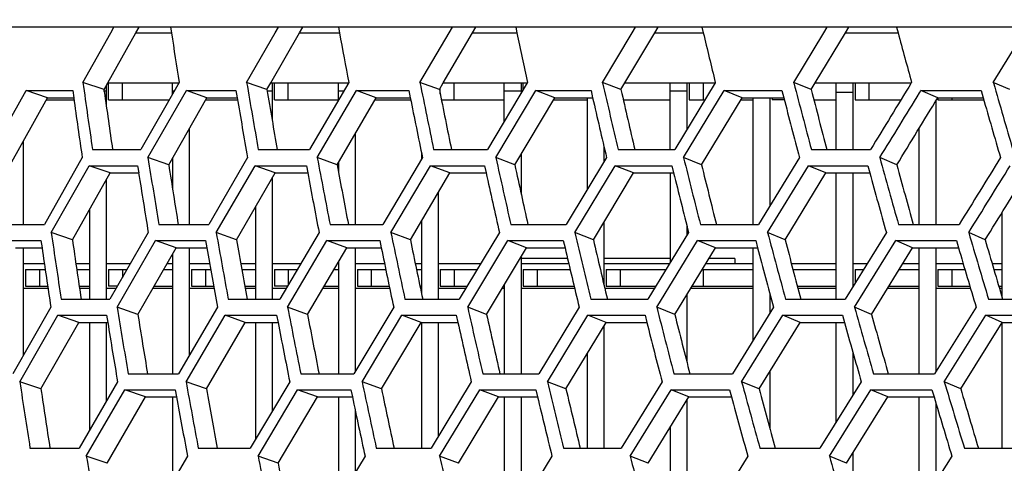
# Model space of a CAD drawing. Header units: millimetres. Extents: x 0 to 420, y 0 to 297.
# Tile 12 of 150: x 74.22 to 81.29, y 78.99 to 82.18. Entities that reach past the tile are written whole.
import ezdxf

# ---------------------------------------------------------------- set-up
doc = ezdxf.new("R2010")
doc.units = ezdxf.units.MM
doc.header["$LTSCALE"] = 23.1
doc.layers.get('0').update_dxf_attribs({"linetype": 'CONTINUOUS'})
for name, color, linetype in [('06___PRT_ALL_SURFS', 7, 'CONTINUOUS'), ('AXES', 7, 'CONTINUOUS'), ('DIM_PILOTEES', 7, 'CONTINUOUS')]:
    doc.layers.add(name, color=color, linetype=linetype)
doc.styles.get("Standard").update_dxf_attribs({"font": 'txt', "width": 0.7})
doc.dimstyles.new('DIMSTYLE_2', dxfattribs={"dimtxt": 2.5, "dimasz": 3.5, "dimexe": 2, "dimexo": 0, "dimtad": 1, "dimdec": 0, "dimlfac": 5, "dimdsep": 46, "dimtxsty": 'Standard', "dimblk": '_FILLED', "dimblk1": '_FILLED', "dimblk2": '_FILLED', "dimcen": 0, "dimazin": 2, "dimtp": 0.8, "dimtm": 0.8, "dimtfac": 1, "dimtdec": 0, "dimtofl": 0, "dimtmove": 0, "dimatfit": 3, "dimldrblk": '_FILLED', "dimfxl": 0, "dimtolj": 1, "dimarcsym": 0})
doc.dimstyles.new('DIMSTYLE_4', dxfattribs={"dimtxt": 2.5, "dimasz": 3.5, "dimexe": 2, "dimexo": 0, "dimtad": 1, "dimdec": 0, "dimlfac": 5, "dimdsep": 46, "dimtxsty": 'Standard', "dimblk": '_FILLED', "dimblk1": '_FILLED', "dimblk2": '_FILLED', "dimcen": 0, "dimazin": 2, "dimtp": 0.5, "dimtm": 0.5, "dimtfac": 1, "dimtdec": 0, "dimtofl": 0, "dimtmove": 0, "dimatfit": 3, "dimldrblk": '_FILLED', "dimfxl": 0, "dimtolj": 1, "dimarcsym": 0})

# ---------------------------------------------------------------- blocks, each defined once
blk = doc.blocks.new('_FILLED')
at = {"color": 0, "linetype": 'ByBlock'}
blk.add_solid([(0, 0), (-1, 0.1429), (-1, -0.1429)], dxfattribs=at)
blk = doc.blocks.new('*D5')
at = {"layer": 'DIM_PILOTEES', "color": 2, "linetype": 'Continuous'}
for p, q in [((103.5571, 103.858), (38.5903, 103.858)), ((40.5903, 103.858), (40.5903, 68.4239)), ((40.5903, 32.9897), (40.5903, 68.4239)), ((103.5571, 32.9897), (38.5903, 32.9897))]:
    blk.add_line(p, q, dxfattribs=at)
at = {"layer": 'DIM_PILOTEES', "color": 2, "linetype": 'Continuous', "xscale": 3.5, "yscale": 3.5, "zscale": 3.5}
for p, rotation in [((40.5903, 103.858), 90), ((40.5903, 32.9897), 270)]:
    blk.add_blockref('_FILLED', p, dxfattribs=dict(at, rotation=rotation))
at = {"layer": 'DIM_PILOTEES', "color": 2, "linetype": 'Continuous', "insert": (37.4653, 68.4239), "char_height": 2.5, "width": 8.303571, "attachment_point": 2, "rotation": 90, "line_spacing_factor": 0.9}
blk.add_mtext('{\\ftxt;\\W0.0001;\\H0.0001;\\~}{\\ftxt;\\W2.2142857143;\\H2.5; }{\\ftxt;\\W0.0001;\\H0.0001;\\~}', dxfattribs=at)
blk = doc.blocks.new('*D6')
at = {"layer": 'DIM_PILOTEES', "color": 2, "linetype": 'Continuous'}
for p, q in [((55.0188, 68.4239), (55.0188, 114.3385)), ((152.0954, 68.4239), (152.0954, 114.3385)), ((55.0188, 112.3385), (103.5571, 112.3385)), ((152.0954, 112.3385), (103.5571, 112.3385))]:
    blk.add_line(p, q, dxfattribs=at)
at = {"layer": 'DIM_PILOTEES', "color": 2, "linetype": 'Continuous', "xscale": 3.5, "yscale": 3.5, "zscale": 3.5, "rotation": 180}
blk.add_blockref('_FILLED', (55.0188, 112.3385), dxfattribs=at)
at = {"layer": 'DIM_PILOTEES', "color": 2, "linetype": 'Continuous', "xscale": 3.5, "yscale": 3.5, "zscale": 3.5}
blk.add_blockref('_FILLED', (152.0954, 112.3385), dxfattribs=at)
at = {"layer": 'DIM_PILOTEES', "color": 2, "linetype": 'Continuous', "insert": (103.8477, 115.4635), "char_height": 2.5, "width": 8.571429, "attachment_point": 2, "line_spacing_factor": 0.9}
blk.add_mtext('{\\ftxt;\\W0.0001;\\H0.0001;\\~}{\\ftxt;\\W2.2857142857;\\H2.5; }{\\ftxt;\\W0.0001;\\H0.0001;\\~}', dxfattribs=at)

msp = doc.modelspace()

# ---------------------------------------------------------------- linework, layer by layer
at = {"color": 7, "linetype": 'Continuous'}
for p, q in [((137.842, 82.1249), (70.2722, 82.1249)), ((74.673, 81.7279), (74.8729, 82.0839)), ((74.8729, 82.0839), (74.896, 82.1249)), ((75.0532, 82.0839), (75.3095, 82.0839)), ((75.3032, 82.1249), (75.3095, 82.0839)), ((75.8495, 81.7279), (76.0541, 82.0839)), ((76.0541, 82.0839), (76.0776, 82.1249)), ((76.2289, 82.0839), (76.5168, 82.0839)), ((76.5093, 82.1249), (76.5168, 82.0839)), ((77.095, 81.7279), (77.3038, 82.0839)), ((77.3038, 82.0839), (77.3278, 82.1249)), ((77.4727, 82.0839), (77.7915, 82.0839)), ((77.7828, 82.1249), (77.7915, 82.0839)), ((78.4066, 81.7279), (78.619, 82.0839)), ((78.619, 82.0839), (78.6434, 82.1249)), ((78.7816, 82.0839), (79.1306, 82.0839)), ((79.1207, 82.1249), (79.1306, 82.0839)), ((79.7809, 81.7279), (79.9965, 82.0839)), ((79.9965, 82.0839), (80.0213, 82.1249)), ((80.1524, 82.0839), (80.5306, 82.0839)), ((80.5196, 82.1249), (80.5306, 82.0839)), ((81.2147, 81.7279), (81.4329, 82.0839)), ((74.825, 81.6761), (74.673, 81.7279)), ((74.8518, 81.7239), (75.3625, 81.7239)), ((74.8571, 81.6039), (74.8571, 81.7239)), ((74.9571, 81.6039), (74.9571, 81.7239)), ((75.3648, 81.7279), (75.0895, 81.2452)), ((75.3171, 81.6441), (75.3171, 81.7239)), ((75.9954, 81.6761), (75.8495, 81.7279)), ((76.0228, 81.7239), (76.5827, 81.7239)), ((76.0331, 81.7239), (76.0331, 81.4546)), ((76.0491, 81.6039), (76.0491, 81.7239)), ((76.1491, 81.6039), (76.1491, 81.7239)), ((76.5827, 81.7279), (76.3014, 81.2452)), ((76.5091, 81.6014), (76.5091, 81.7239)), ((77.2345, 81.6761), (77.095, 81.7279)), ((77.2624, 81.7239), (77.8656, 81.7239)), ((77.3411, 81.6039), (77.3411, 81.7239)), ((77.8656, 81.7239), (77.5812, 81.2452)), ((77.7011, 81.4468), (77.7011, 81.7239)), ((77.8211, 81.7239), (77.8211, 81.6489)), ((77.8371, 81.6758), (77.8371, 81.7239)), ((77.868, 81.7279), (77.8656, 81.7239)), ((78.4075, 81.7239), (78.4066, 81.7279)), ((78.5392, 81.6761), (78.4066, 81.7279)), ((78.5677, 81.7239), (79.2149, 81.7239)), ((78.8931, 81.2452), (78.8931, 81.7239)), ((79.2149, 81.7239), (78.9258, 81.2452)), ((79.0131, 81.7239), (79.0131, 81.3895)), ((79.0291, 81.7239), (79.0291, 81.6039)), ((79.1291, 81.7239), (79.1291, 81.6039)), ((79.2173, 81.7279), (79.2149, 81.7239)), ((79.7819, 81.7239), (79.7809, 81.7279)), ((79.9065, 81.6761), (79.7809, 81.7279)), ((79.9353, 81.7239), (80.625, 81.7239)), ((80.0851, 81.2452), (80.0851, 81.7239)), ((80.2051, 81.7239), (80.2051, 81.2452)), ((80.2211, 81.7239), (80.2211, 81.6039)), ((80.3211, 81.7239), (80.3211, 81.6039)), ((80.6274, 81.7279), (80.625, 81.7239)), ((81.2158, 81.7239), (81.2147, 81.7279)), ((81.3329, 81.6761), (81.2147, 81.7279)), ((73.9955, 81.1874), (74.2644, 81.6698)), ((74.4184, 81.6181), (74.2644, 81.6698)), ((74.2644, 81.6698), (74.5997, 81.6698)), ((74.5997, 81.6698), (74.607, 81.6181)), ((74.8411, 81.6646), (74.825, 81.6646)), ((74.8411, 81.7048), (74.8411, 81.5608)), ((75.1407, 81.1874), (75.4164, 81.6698)), ((75.3287, 81.6646), (75.3171, 81.6646)), ((75.5645, 81.6181), (75.4164, 81.6698)), ((75.4164, 81.6698), (75.7729, 81.6698)), ((75.7729, 81.6698), (75.7817, 81.6181)), ((76.0331, 81.6646), (75.9954, 81.6646)), ((76.3568, 81.1874), (76.6385, 81.6698)), ((76.5459, 81.6646), (76.5091, 81.6646)), ((76.7803, 81.6181), (76.6385, 81.6698)), ((76.6385, 81.6698), (77.0153, 81.6698)), ((77.0153, 81.6698), (77.0257, 81.6181)), ((77.2411, 81.6429), (77.2411, 81.6874)), ((77.6407, 81.1874), (77.9278, 81.6698)), ((77.8211, 81.6646), (77.7011, 81.6646)), ((78.0629, 81.6181), (77.9278, 81.6698)), ((77.9278, 81.6698), (78.324, 81.6698)), ((78.324, 81.6698), (78.3358, 81.6181)), ((79.0131, 81.6646), (78.8931, 81.6646)), ((78.9893, 81.1874), (79.281, 81.6698)), ((79.4091, 81.6181), (79.281, 81.6698)), ((79.281, 81.6698), (79.6956, 81.6698)), ((79.6956, 81.6698), (79.7089, 81.6181)), ((80.2051, 81.6548), (80.0851, 81.6548)), ((80.6844, 81.6527), (80.6949, 81.6698)), ((80.8157, 81.6181), (80.6949, 81.6698)), ((80.6949, 81.6698), (81.1269, 81.6698)), ((81.1269, 81.6698), (81.1417, 81.6181)), ((74.4105, 81.6039), (74.6089, 81.6039)), ((74.8571, 81.6039), (75.2941, 81.6039)), ((75.5564, 81.6039), (75.7841, 81.6039)), ((76.0491, 81.6039), (76.5091, 81.6039)), ((76.772, 81.6039), (77.0285, 81.6039)), ((77.2488, 81.6039), (77.7011, 81.6039)), ((78.0545, 81.6039), (78.2971, 81.6039)), ((78.2971, 81.6181), (78.2971, 80.9569)), ((78.5557, 81.6039), (78.8931, 81.6039)), ((79.0291, 81.6039), (79.1425, 81.6039)), ((79.4006, 81.6039), (79.4891, 81.6039)), ((79.4891, 80.7067), (79.4891, 81.6181)), ((79.6091, 81.6181), (79.6091, 80.8402)), ((79.6251, 81.6181), (79.6251, 81.6039)), ((79.7126, 81.6039), (79.6251, 81.6039)), ((79.925, 81.6039), (80.0851, 81.6039)), ((80.2211, 81.6039), (80.5516, 81.6039)), ((80.8011, 81.5941), (80.8011, 80.7067)), ((80.8171, 81.6181), (80.8171, 81.6039)), ((80.8171, 81.6039), (81.1457, 81.6039)), ((80.9171, 81.6181), (80.9171, 81.6039)), ((75.4371, 81.3943), (75.4371, 80.7067)), ((80.6811, 80.7067), (80.6811, 81.3974)), ((74.2451, 80.7067), (74.2451, 81.306)), ((76.6291, 81.3581), (76.6291, 80.7067)), ((74.7424, 81.2452), (75.0895, 81.2452)), ((75.9335, 81.2452), (76.3014, 81.2452)), ((77.1051, 81.2262), (77.1051, 81.1739)), ((77.1934, 81.2452), (77.5812, 81.2452)), ((78.4171, 81.2672), (78.4171, 81.1562)), ((78.5191, 81.2452), (78.9258, 81.2452)), ((79.9073, 81.2452), (80.332, 81.2452)), ((74.6685, 81.1874), (74.3963, 80.7067)), ((75.2897, 81.1356), (75.1407, 81.1874)), ((75.3171, 81.1836), (75.3171, 80.9624)), ((75.8563, 81.1874), (75.5776, 80.7067)), ((76.4995, 81.1356), (76.3568, 81.1874)), ((76.5091, 81.152), (76.5091, 81.0846)), ((77.1131, 81.1874), (76.8286, 80.7067)), ((77.7768, 81.1356), (77.6407, 81.1874)), ((77.8211, 81.2102), (77.8211, 80.9322)), ((78.4358, 81.1874), (78.1462, 80.7067)), ((79.1184, 81.1356), (78.9893, 81.1874)), ((79.8214, 81.1874), (79.5274, 80.7067)), ((80.5211, 81.1356), (80.3992, 81.1874)), ((74.4456, 80.6491), (74.7182, 81.1296)), ((74.8693, 81.0778), (74.7182, 81.1296)), ((74.7182, 81.1296), (75.0656, 81.1296)), ((75.0656, 81.1296), (75.0738, 81.0778)), ((75.6312, 80.6491), (75.9102, 81.1296)), ((76.0552, 81.0778), (75.9102, 81.1296)), ((75.9102, 81.1296), (76.2785, 81.1296)), ((76.2785, 81.1296), (76.2882, 81.0778)), ((76.8864, 80.6491), (77.1712, 81.1296)), ((77.3097, 81.0778), (77.1712, 81.1296)), ((77.1712, 81.1296), (77.5593, 81.1296)), ((77.5593, 81.1296), (77.5706, 81.0778)), ((78.2081, 80.6491), (78.498, 81.1296)), ((78.6296, 81.0778), (78.498, 81.1296)), ((78.498, 81.1296), (78.9051, 81.1296)), ((78.8931, 81.0778), (78.8931, 80.4328)), ((78.9051, 81.1296), (78.9178, 81.0778)), ((79.593, 80.6491), (79.8873, 81.1296)), ((80.0118, 81.0778), (79.8873, 81.1296)), ((79.8873, 81.1296), (80.3124, 81.1296)), ((80.0851, 80.17), (80.0851, 81.0778)), ((80.2051, 81.0778), (80.2051, 80.2595)), ((80.3124, 81.1296), (80.3266, 81.0778)), ((74.8411, 81.0279), (74.8411, 80.17)), ((76.0331, 81.0396), (76.0331, 80.17)), ((77.2251, 80.9346), (77.2251, 80.17)), ((74.7211, 80.8157), (74.7211, 80.17)), ((75.9131, 80.8322), (75.9131, 80.17)), ((81.2771, 80.1857), (81.2771, 80.7931)), ((77.1051, 80.7314), (77.1051, 80.2147)), ((78.4171, 80.7242), (78.4171, 80.2741)), ((74.0586, 80.7067), (74.3963, 80.7067)), ((75.2186, 80.7067), (75.5776, 80.7067)), ((76.4491, 80.7067), (76.8286, 80.7067)), ((77.7473, 80.7067), (78.1462, 80.7067)), ((79.0131, 80.6965), (79.0131, 80.6295)), ((79.1099, 80.7067), (79.5274, 80.7067)), ((80.5335, 80.7067), (80.9685, 80.7067)), ((74.034, 80.5916), (74.372, 80.5916)), ((74.372, 80.5916), (74.3795, 80.5398)), ((74.5976, 80.5974), (74.4456, 80.6491)), ((75.1428, 80.6491), (74.8669, 80.17)), ((74.9187, 80.1126), (75.1949, 80.5916)), ((75.343, 80.5398), (75.1949, 80.5916)), ((75.1949, 80.5916), (75.5542, 80.5916)), ((75.5542, 80.5916), (75.5633, 80.5398)), ((75.7771, 80.5974), (75.6312, 80.6491)), ((76.3701, 80.6491), (76.088, 80.17)), ((76.1441, 80.1126), (76.4265, 80.5916)), ((76.5683, 80.5398), (76.4265, 80.5916)), ((76.4265, 80.5916), (76.8062, 80.5916)), ((76.8062, 80.5916), (76.8169, 80.5398)), ((77.0258, 80.5974), (76.8864, 80.6491)), ((77.6653, 80.6491), (77.3777, 80.17)), ((77.4378, 80.1126), (77.7257, 80.5916)), ((77.8608, 80.5398), (77.7257, 80.5916)), ((77.7257, 80.5916), (78.125, 80.5916)), ((78.125, 80.5916), (78.1372, 80.5398)), ((78.3407, 80.5974), (78.2081, 80.6491)), ((79.025, 80.6491), (78.7327, 80.17)), ((78.7967, 80.1126), (79.0894, 80.5916)), ((79.2175, 80.5398), (79.0894, 80.5916)), ((79.0894, 80.5916), (79.5072, 80.5916)), ((79.5072, 80.5916), (79.5209, 80.5398)), ((79.7186, 80.5974), (79.593, 80.6491)), ((80.4461, 80.6491), (80.1496, 80.17)), ((80.2175, 80.1126), (80.5143, 80.5916)), ((80.635, 80.5398), (80.5143, 80.5916)), ((80.5143, 80.5916), (80.9496, 80.5916)), ((80.9496, 80.5916), (80.9648, 80.5398)), ((81.1561, 80.5974), (81.0379, 80.6491)), ((74.2451, 79.7665), (74.2451, 80.5398)), ((75.4371, 80.5398), (75.4371, 79.7663)), ((76.6291, 80.5398), (76.6291, 79.6487)), ((79.4891, 79.8759), (79.4891, 80.5398)), ((80.6811, 79.6347), (80.6811, 80.5398)), ((80.8011, 80.5398), (80.8011, 79.6488)), ((75.3171, 80.4947), (75.3171, 79.6347)), ((76.5091, 80.4391), (76.5091, 79.6347)), ((77.8211, 80.4734), (77.8211, 79.6347)), ((74.3964, 80.4239), (74.2451, 80.4239)), ((74.2611, 80.3839), (74.2611, 80.2639)), ((74.2611, 80.3839), (74.4023, 80.3839)), ((74.3611, 80.3839), (74.3611, 80.2639)), ((74.7211, 80.4239), (74.6228, 80.4239)), ((74.6287, 80.3839), (74.7211, 80.3839)), ((75.0131, 80.4239), (74.8411, 80.4239)), ((74.8571, 80.3839), (74.8571, 80.2639)), ((74.8571, 80.3839), (74.99, 80.3839)), ((74.9571, 80.3839), (74.9571, 80.3266)), ((75.2534, 80.3839), (75.3171, 80.3839)), ((75.3171, 80.4239), (75.2764, 80.4239)), ((75.5838, 80.4239), (75.4371, 80.4239)), ((75.4531, 80.3839), (75.4531, 80.2639)), ((75.4531, 80.3839), (75.5909, 80.3839)), ((75.5531, 80.3839), (75.5531, 80.2639)), ((75.9131, 80.4239), (75.8076, 80.4239)), ((75.8147, 80.3839), (75.9131, 80.3839)), ((76.2375, 80.4239), (76.0331, 80.4239)), ((76.0491, 80.3839), (76.0491, 80.2639)), ((76.0491, 80.3839), (76.214, 80.3839)), ((76.1491, 80.3839), (76.1491, 80.2736)), ((76.4767, 80.3839), (76.5091, 80.3839)), ((76.5091, 80.4239), (76.5002, 80.4239)), ((76.8408, 80.4239), (76.6291, 80.4239)), ((76.6451, 80.3839), (76.6451, 80.2639)), ((76.6451, 80.3839), (76.8492, 80.3839)), ((76.7451, 80.3839), (76.7451, 80.2639)), ((77.1051, 80.4239), (77.0615, 80.4239)), ((77.0698, 80.3839), (77.1051, 80.3839)), ((77.5301, 80.4239), (77.2251, 80.4239)), ((77.2411, 80.3839), (77.2411, 80.2639)), ((77.2411, 80.3839), (77.5061, 80.3839)), ((77.3411, 80.3839), (77.3411, 80.2639)), ((78.1646, 80.4239), (77.8211, 80.4239)), ((77.8371, 80.3839), (77.8371, 80.2639)), ((77.8371, 80.3839), (78.1741, 80.3839)), ((77.9371, 80.3839), (77.9371, 80.2639)), ((78.8877, 80.4239), (78.4171, 80.4239)), ((78.4331, 80.3839), (78.4331, 80.2639)), ((78.4331, 80.3839), (78.8632, 80.3839)), ((78.5331, 80.3839), (78.5331, 80.2639)), ((79.1227, 80.3839), (79.4891, 80.3839)), ((79.1291, 80.3839), (79.1291, 80.2639)), ((79.4891, 80.4239), (79.147, 80.4239)), ((80.0851, 80.4239), (79.7644, 80.4239)), ((79.775, 80.3839), (80.0851, 80.3839)), ((80.3068, 80.4239), (80.2051, 80.4239)), ((80.2211, 80.3839), (80.2211, 80.2854)), ((80.2211, 80.3839), (80.2821, 80.3839)), ((80.5389, 80.3839), (80.6811, 80.3839)), ((80.6811, 80.4239), (80.5636, 80.4239)), ((80.9988, 80.4239), (80.8011, 80.4239)), ((80.8171, 80.3839), (80.8171, 80.2639)), ((80.8171, 80.3839), (81.0106, 80.3839)), ((80.9171, 80.3839), (80.9171, 80.2639)), ((81.2771, 80.4239), (81.2068, 80.4239)), ((81.2185, 80.3839), (81.2771, 80.3839)), ((74.4224, 80.2481), (74.2451, 80.2481)), ((74.2611, 80.2639), (74.4201, 80.2639)), ((74.6464, 80.2639), (74.7211, 80.2639)), ((74.7211, 80.2481), (74.6488, 80.2481)), ((74.9119, 80.2481), (74.8411, 80.2481)), ((74.9209, 80.2639), (74.8571, 80.2639)), ((75.3171, 80.2481), (75.1753, 80.2481)), ((75.1844, 80.2639), (75.3171, 80.2639)), ((75.6152, 80.2481), (75.4371, 80.2481)), ((75.4531, 80.2639), (75.6123, 80.2639)), ((75.836, 80.2639), (75.9131, 80.2639)), ((75.9131, 80.2481), (75.8389, 80.2481)), ((76.1341, 80.2481), (76.0331, 80.2481)), ((76.1433, 80.2639), (76.0491, 80.2639)), ((76.5091, 80.2481), (76.3969, 80.2481)), ((76.4061, 80.2639), (76.5091, 80.2639)), ((76.8775, 80.2481), (76.6291, 80.2481)), ((76.6451, 80.2639), (76.8742, 80.2639)), ((77.0948, 80.2639), (77.1051, 80.2639)), ((77.1051, 80.2481), (77.0981, 80.2481)), ((77.4246, 80.2481), (77.2251, 80.2481)), ((77.2411, 80.2639), (77.4341, 80.2639)), ((77.7011, 80.2481), (77.6862, 80.2481)), ((77.6956, 80.2639), (77.7011, 80.2639)), ((77.7011, 80.273), (77.7011, 79.6347)), ((78.2065, 80.2481), (77.8211, 80.2481)), ((77.8371, 80.2639), (78.2027, 80.2639)), ((78.7804, 80.2481), (78.4233, 80.2481)), ((78.4331, 80.2639), (78.79, 80.2639)), ((79.4891, 80.2481), (79.04, 80.2481)), ((79.0496, 80.2639), (79.4891, 80.2639)), ((79.807, 80.2639), (80.0851, 80.2639)), ((80.0851, 80.2481), (79.8112, 80.2481)), ((80.6811, 80.2481), (80.4551, 80.2481)), ((80.4648, 80.2639), (80.6811, 80.2639)), ((81.0508, 80.2481), (80.8011, 80.2481)), ((80.8171, 80.2639), (81.0461, 80.2639)), ((81.2539, 80.2639), (81.2771, 80.2639)), ((81.2771, 80.2481), (81.2586, 80.2481)), ((74.5171, 80.17), (74.8669, 80.17)), ((75.7173, 80.17), (76.088, 80.17)), ((76.9869, 80.17), (77.3777, 80.17)), ((78.3228, 80.17), (78.7327, 80.17)), ((79.0131, 80.2039), (79.0131, 79.7171)), ((79.6091, 80.2095), (79.6091, 80.0703)), ((79.7216, 80.17), (80.1496, 80.17)), ((81.1801, 80.17), (81.6251, 80.17)), ((74.4428, 80.1126), (74.1698, 79.6347)), ((75.0676, 80.0609), (74.9187, 80.1126)), ((75.6397, 80.1126), (75.3601, 79.6347)), ((76.2868, 80.0609), (76.1441, 80.1126)), ((76.9061, 80.1126), (76.6207, 79.6347)), ((77.5739, 80.0609), (77.4378, 80.1126)), ((78.2391, 80.1126), (77.9484, 79.6347)), ((78.9259, 80.0609), (78.7967, 80.1126)), ((79.6352, 80.1126), (79.3401, 79.6347)), ((80.3394, 80.0609), (80.2175, 80.1126)), ((81.0912, 80.1126), (80.7923, 79.6347)), ((74.2197, 79.5774), (74.4931, 80.0552)), ((74.6442, 80.0035), (74.4931, 80.0552)), ((74.4931, 80.0552), (74.8431, 80.0552)), ((74.8431, 80.0552), (74.8515, 80.0035)), ((75.4143, 79.5774), (75.6942, 80.0552)), ((75.8392, 80.0035), (75.6942, 80.0552)), ((75.6942, 80.0552), (76.0653, 80.0552)), ((76.0653, 80.0552), (76.0753, 80.0035)), ((76.6791, 79.5774), (76.9648, 80.0552)), ((77.1033, 80.0035), (76.9648, 80.0552)), ((76.9648, 80.0552), (77.356, 80.0552)), ((77.356, 80.0552), (77.3675, 80.0035)), ((78.0108, 79.5774), (78.3018, 80.0552)), ((78.4334, 80.0035), (78.3018, 80.0552)), ((78.3018, 80.0552), (78.712, 80.0552)), ((78.712, 80.0552), (78.7251, 80.0035)), ((79.4064, 79.5774), (79.7018, 80.0552)), ((79.8263, 80.0035), (79.7018, 80.0552)), ((79.7018, 80.0552), (80.1302, 80.0552)), ((80.1302, 80.0552), (80.1447, 80.0035)), ((80.8623, 79.5774), (81.1615, 80.0552)), ((81.2785, 80.0035), (81.1615, 80.0552)), ((81.1615, 80.0552), (81.6069, 80.0552)), ((74.7211, 80.0035), (74.7211, 79.2308)), ((74.8411, 80.0035), (74.8411, 79.4377)), ((75.9131, 80.0035), (75.9131, 79.1631)), ((76.0331, 80.0035), (76.0331, 79.3654)), ((77.1051, 80.0035), (77.1051, 79.1003)), ((77.2251, 80.0035), (77.2251, 79.1827)), ((78.4171, 79.9765), (78.4171, 79.1003)), ((80.0851, 79.2875), (80.0851, 80.0035)), ((81.2771, 79.1003), (81.2771, 80.0012)), ((78.2971, 79.7787), (78.2971, 79.1003)), ((80.2051, 79.7903), (80.2051, 79.4798)), ((74.9984, 79.6347), (75.3601, 79.6347)), ((76.2384, 79.6347), (76.6207, 79.6347)), ((77.5464, 79.6347), (77.9484, 79.6347)), ((78.9194, 79.6347), (79.3401, 79.6347)), ((79.6091, 79.6508), (79.6091, 79.2401)), ((80.3539, 79.6347), (80.7923, 79.6347)), ((74.3717, 79.5257), (74.2197, 79.5774)), ((74.9222, 79.5774), (74.6453, 79.1003)), ((74.6976, 79.043), (74.9749, 79.5201)), ((75.1229, 79.4684), (74.9749, 79.5201)), ((74.9749, 79.5201), (75.3369, 79.5201)), ((75.3369, 79.5201), (75.3462, 79.4684)), ((75.5602, 79.5257), (75.4143, 79.5774)), ((76.1589, 79.5774), (75.8758, 79.1003)), ((75.9323, 79.043), (76.2158, 79.5201)), ((76.3576, 79.4684), (76.2158, 79.5201)), ((76.2158, 79.5201), (76.5985, 79.5201)), ((76.5985, 79.5201), (76.6094, 79.4684)), ((76.8185, 79.5257), (76.6791, 79.5774)), ((77.4639, 79.5774), (77.1752, 79.1003)), ((77.2359, 79.043), (77.525, 79.5201)), ((77.6601, 79.4684), (77.525, 79.5201)), ((77.525, 79.5201), (77.9273, 79.5201)), ((77.9273, 79.5201), (77.9397, 79.4684)), ((78.1435, 79.5257), (78.0108, 79.5774)), ((78.8341, 79.5774), (78.5404, 79.1003)), ((78.6051, 79.043), (78.8991, 79.5201)), ((79.0272, 79.4684), (78.8991, 79.5201)), ((78.8991, 79.5201), (79.3201, 79.5201)), ((79.3201, 79.5201), (79.334, 79.4684)), ((79.532, 79.5257), (79.4064, 79.5774)), ((80.266, 79.5774), (79.9682, 79.1003)), ((80.0367, 79.043), (80.3348, 79.5201)), ((80.4555, 79.4684), (80.3348, 79.5201)), ((80.3348, 79.5201), (80.7734, 79.5201)), ((80.7734, 79.5201), (80.7889, 79.4684)), ((80.9805, 79.5257), (80.8623, 79.5774)), ((75.3171, 79.4684), (75.3171, 78.8613)), ((76.5091, 79.4684), (76.5091, 78.7252)), ((77.7011, 79.4684), (77.7011, 78.5662)), ((77.8211, 79.4684), (77.8211, 78.6803)), ((80.6811, 78.6686), (80.6811, 79.4684)), ((79.0131, 79.4454), (79.0131, 78.5662)), ((80.8011, 79.4275), (80.8011, 78.859)), ((76.6291, 79.3751), (76.6291, 78.9248)), ((78.8931, 79.2499), (78.8931, 78.5662)), ((74.2929, 79.1003), (74.6453, 79.1003)), ((75.5022, 79.1003), (75.8758, 79.1003)), ((76.7814, 79.1003), (77.1752, 79.1003)), ((78.1274, 79.1003), (78.5404, 79.1003)), ((79.5369, 79.1003), (79.9682, 79.1003)), ((81.0065, 79.1003), (81.4549, 79.1003)), ((74.8466, 78.9913), (74.6976, 79.043)), ((75.4241, 79.043), (75.1434, 78.5662)), ((76.0751, 78.9913), (75.9323, 79.043)), ((76.7002, 79.043), (76.4135, 78.5662)), ((77.372, 78.9913), (77.2359, 79.043)), ((78.0432, 79.043), (77.7513, 78.5662)), ((78.7343, 78.9913), (78.6051, 79.043)), ((79.45, 79.043), (79.1534, 78.5662)), ((80.1586, 78.9913), (80.0367, 79.043)), ((80.2051, 79.0659), (80.2051, 78.8285)), ((80.917, 79.043), (80.6166, 78.5662))]:
    msp.add_line(p, q, dxfattribs=at)
for centre, radius, start, end in [((142.0033, 92.2694), 67.4671, 188.683133, 188.989114), ((142.8841, 94.1985), 67.4639, 190.344818, 190.65233), ((144.1022, 96.1358), 67.7832, 191.964594, 192.272393), ((145.6389, 98.0967), 68.4089, 193.5371, 193.844008), ((147.4786, 100.0947), 69.3284, 195.057608, 195.362522), ((143.0802, 91.3193), 69.0763, 187.981454, 188.385949), ((143.8989, 93.3202), 69.0297, 189.667634, 190.074299), ((145.0683, 95.3276), 69.3204, 191.314102, 191.721266), ((146.5788, 97.3605), 69.9417, 192.918571, 193.321248), ((148.3968, 99.4296), 70.8625, 194.469232, 194.869344), ((150.5177, 101.5502), 72.0821, 195.965079, 196.36126), ((143.3403, 91.2196), 69.4008, 187.952312, 188.311494), ((144.1639, 93.2352), 69.362, 189.641691, 190.002753), ((145.3403, 95.258), 69.6631, 191.291402, 191.652855), ((146.8503, 97.3046), 70.2873, 192.895752, 193.256183), ((148.6782, 99.3901), 71.2222, 194.449681, 194.807766), ((150.8111, 101.5281), 72.4585, 195.94878, 196.303294), ((145.5055, 92.3332), 71.242, 189.000878, 189.392493), ((146.6509, 94.4393), 71.5323, 190.676212, 191.068261), ((148.1441, 96.57), 72.162, 192.308038, 192.698962), ((149.9697, 98.7414), 73.1188, 193.890996, 194.27933), ((152.1147, 100.9686), 74.3936, 195.420383, 195.80477), ((145.8049, 92.2422), 71.6069, 188.969714, 189.317167), ((146.9588, 94.3649), 71.9088, 190.64813, 190.995912), ((148.4625, 96.5129), 72.5528, 192.283083, 192.629811), ((150.3008, 98.7026), 73.5266, 193.86919, 194.213561), ((152.4608, 100.9492), 74.8212, 195.401722, 195.742533), ((147.3412, 91.2825), 73.6671, 188.299293, 188.676035), ((148.4705, 93.4952), 73.9634, 190.001968, 190.37904), ((149.9646, 95.734), 74.6189, 191.663258, 192.039133), ((151.8086, 98.017), 75.6219, 193.277473, 193.650715), ((153.9901, 100.3607), 76.9641, 194.839582, 195.208859), ((156.4996, 102.7803), 78.64, 196.345229, 196.709325), ((147.6769, 91.1844), 74.0664, 188.263015, 188.597074), ((148.8165, 93.4149), 74.3761, 189.968586, 190.302876), ((150.3235, 95.6725), 75.0481, 191.632847, 191.966013), ((152.1826, 97.9753), 76.0705, 193.250083, 193.580852), ((154.3818, 100.3402), 77.4352, 194.815238, 195.142429), ((156.9119, 102.7827), 79.1374, 196.323935, 196.646468), ((150.5414, 92.4862), 76.6283, 189.292544, 189.654823), ((152.0479, 94.8418), 77.3198, 190.981813, 191.342784), ((153.9232, 97.2456), 78.3808, 192.626056, 192.984314), ((156.1558, 99.7161), 79.8043, 194.219907, 194.574149), ((158.7373, 102.2703), 81.5863, 195.758682, 196.107713), ((150.9284, 92.3988), 77.0801, 189.253974, 189.574987), ((152.4504, 94.7746), 77.7904, 190.94603, 191.265816), ((154.3437, 97.2), 78.8737, 192.593141, 192.910455), ((156.5974, 99.6936), 80.3231, 194.189915, 194.503601), ((159.2031, 102.2729), 82.135, 195.731644, 196.040644), ((152.8779, 91.4022), 79.542, 188.549312, 188.897034), ((154.4118, 93.8836), 80.2824, 190.264858, 190.611118), ((156.3348, 96.4182), 81.4165, 191.937687, 192.281115), ((158.6369, 99.0265), 82.9387, 193.562095, 193.901418), ((161.3111, 101.7277), 84.8471, 195.133059, 195.467109), ((164.3531, 104.5405), 87.1428, 196.646251, 196.973977), ((154.8609, 93.8094), 80.7976, 190.223819, 190.530444), ((156.8058, 96.3674), 81.9576, 191.899335, 192.203377), ((159.133, 99.0009), 83.5097, 193.526517, 193.826847), ((161.8359, 101.7296), 85.4524, 195.100315, 195.395901), ((164.9107, 104.5723), 87.7877, 196.616379, 196.90629), ((157.0741, 92.8484), 83.5253, 189.513748, 189.845541), ((159.0656, 95.5242), 84.7512, 191.213501, 191.542301), ((161.4604, 98.2821), 86.3939, 192.867067, 193.191633), ((164.2533, 101.1438), 88.4536, 194.469079, 194.788273), ((167.4422, 104.1307), 90.9347, 196.014869, 196.327665)]:
    msp.add_arc(centre, radius, start, end, dxfattribs=at)
for points in [[(80.625, 81.7239), (80.5275, 81.5642), (80.4298, 81.4047), (80.332, 81.2452)], [(80.3992, 81.1874), (80.4944, 81.3424), (80.5895, 81.4975), (80.6844, 81.6527)], [(81.2662, 81.1874), (81.1671, 81.0271), (81.0679, 80.8668), (80.9685, 80.7067)], [(81.0379, 80.6491), (81.1373, 80.8092), (81.2367, 80.9694), (81.3358, 81.1296)]]:
    msp.add_open_spline(points, degree=3, dxfattribs=at)
at = {"layer": '06___PRT_ALL_SURFS', "color": 7, "linetype": 'Continuous'}
for p, q in [((74.8518, 81.7239), (75.0532, 82.0839)), ((75.0532, 82.0839), (75.0762, 82.1249)), ((76.0228, 81.7239), (76.2289, 82.0839)), ((76.2289, 82.0839), (76.2524, 82.1249)), ((77.2624, 81.7239), (77.4727, 82.0839)), ((77.4727, 82.0839), (77.4967, 82.1249)), ((78.5677, 81.7239), (78.7816, 82.0839)), ((78.7816, 82.0839), (78.806, 82.1249)), ((79.9353, 81.7239), (80.1524, 82.0839)), ((80.1524, 82.0839), (80.1771, 82.1249)), ((74.825, 81.6761), (74.8518, 81.7239)), ((75.9954, 81.6761), (76.0228, 81.7239)), ((77.2345, 81.6761), (77.2624, 81.7239)), ((78.5392, 81.6761), (78.5677, 81.7239)), ((79.9065, 81.6761), (79.9353, 81.7239)), ((74.8269, 81.6626), (74.825, 81.6761)), ((74.1504, 81.1356), (74.4184, 81.6181)), ((74.4184, 81.6181), (74.607, 81.6181)), ((75.2897, 81.1356), (75.5645, 81.6181)), ((75.5645, 81.6181), (75.7817, 81.6181)), ((76.4995, 81.1356), (76.7803, 81.6181)), ((76.7803, 81.6181), (77.0257, 81.6181)), ((77.7768, 81.1356), (78.0629, 81.6181)), ((78.0629, 81.6181), (78.3358, 81.6181)), ((79.1184, 81.1356), (79.4091, 81.6181)), ((79.4091, 81.6181), (79.7089, 81.6181)), ((80.8157, 81.6181), (81.1417, 81.6181)), ((74.5976, 80.5974), (74.8693, 81.0778)), ((74.8693, 81.0778), (75.0738, 81.0778)), ((75.7771, 80.5974), (76.0552, 81.0778)), ((76.0552, 81.0778), (76.2882, 81.0778)), ((77.0258, 80.5974), (77.3097, 81.0778)), ((77.3097, 81.0778), (77.5706, 81.0778)), ((78.3407, 80.5974), (78.6296, 81.0778)), ((78.6296, 81.0778), (78.9178, 81.0778)), ((79.7186, 80.5974), (80.0118, 81.0778)), ((80.0118, 81.0778), (80.3266, 81.0778)), ((74.1881, 80.5398), (74.3795, 80.5398)), ((75.0676, 80.0609), (75.343, 80.5398)), ((75.343, 80.5398), (75.5633, 80.5398)), ((76.2868, 80.0609), (76.5683, 80.5398)), ((76.5683, 80.5398), (76.8169, 80.5398)), ((77.5739, 80.0609), (77.8608, 80.5398)), ((77.8608, 80.5398), (78.1372, 80.5398)), ((78.9259, 80.0609), (79.2175, 80.5398)), ((79.2175, 80.5398), (79.5209, 80.5398)), ((80.3394, 80.0609), (80.635, 80.5398)), ((80.635, 80.5398), (80.9648, 80.5398)), ((74.3717, 79.5257), (74.6442, 80.0035)), ((74.6442, 80.0035), (74.8515, 80.0035)), ((75.5602, 79.5257), (75.8392, 80.0035)), ((75.8392, 80.0035), (76.0753, 80.0035)), ((76.8185, 79.5257), (77.1033, 80.0035)), ((77.1033, 80.0035), (77.3675, 80.0035)), ((78.1435, 79.5257), (78.4334, 80.0035)), ((78.4334, 80.0035), (78.7251, 80.0035)), ((79.532, 79.5257), (79.8263, 80.0035)), ((79.8263, 80.0035), (80.1447, 80.0035)), ((80.9805, 79.5257), (81.2785, 80.0035)), ((81.2785, 80.0035), (81.6229, 80.0035)), ((74.8466, 78.9913), (75.1229, 79.4684)), ((75.1229, 79.4684), (75.3462, 79.4684)), ((76.0751, 78.9913), (76.3576, 79.4684)), ((76.3576, 79.4684), (76.6094, 79.4684)), ((77.372, 78.9913), (77.6601, 79.4684)), ((77.6601, 79.4684), (77.9397, 79.4684)), ((78.7343, 78.9913), (79.0272, 79.4684)), ((79.0272, 79.4684), (79.334, 79.4684)), ((80.1586, 78.9913), (80.4555, 79.4684)), ((80.4555, 79.4684), (80.7889, 79.4684))]:
    msp.add_line(p, q, dxfattribs=at)
for centre, radius, start, end in [((143.3599, 91.1609), 69.1881, 187.89061, 188.239739), ((144.1229, 93.1502), 69.087, 189.560059, 189.922673), ((145.2609, 95.1478), 69.3475, 191.201712, 191.5649), ((146.7307, 97.167), 69.9288, 192.798533, 193.160874), ((148.5163, 99.2225), 70.818, 194.345483, 194.705645), ((145.7303, 92.1607), 71.2981, 188.895516, 189.244562), ((146.8426, 94.2565), 71.5563, 190.565773, 190.915334), ((148.3027, 96.3749), 72.1536, 192.193068, 192.541754), ((150.0948, 98.5324), 73.0773, 193.772044, 194.118546), ((152.2058, 100.7436), 74.3181, 195.29799, 195.641095), ((147.5668, 91.1076), 73.7222, 188.196355, 188.532034), ((148.6611, 93.3094), 73.9843, 189.893692, 190.229793), ((150.1201, 95.5352), 74.605, 191.550187, 191.885351), ((151.9285, 97.8032), 75.5725, 193.160161, 193.493104), ((154.0738, 100.1298), 76.8779, 194.718579, 195.048111), ((156.5462, 102.5303), 78.5158, 196.221074, 196.546104), ((150.7306, 92.2975), 76.6461, 189.186639, 189.509487), ((152.1999, 94.6394), 77.3003, 190.870851, 191.192662), ((154.0372, 97.0272), 78.323, 192.510591, 192.830112), ((156.231, 99.4793), 79.7067, 194.100494, 194.416559), ((158.7725, 102.0127), 81.4472, 195.635868, 195.947409), ((153.0656, 91.2107), 79.5567, 188.445986, 188.755828), ((154.5597, 93.6776), 80.257, 190.156213, 190.464882), ((156.442, 96.1951), 81.3497, 191.824275, 192.130548), ((158.7023, 98.7836), 82.8286, 193.444475, 193.747214), ((161.3332, 101.4623), 84.6916, 195.011785, 195.309945), ((164.3302, 104.2496), 86.9394, 196.521865, 196.814503), ((159.165, 95.2964), 84.6747, 191.10235, 191.395588)]:
    msp.add_arc(centre, radius, start, end, dxfattribs=at)
for points in [[(80.5211, 81.1356), (80.6194, 81.2963), (80.7176, 81.4572), (80.8157, 81.6181)], [(81.1561, 80.5974), (81.2551, 80.7574), (81.3541, 80.9176), (81.4529, 81.0778)]]:
    msp.add_open_spline(points, degree=3, dxfattribs=at)
at = {"layer": 'AXES', "color": 7, "linetype": 'Continuous'}
for p, q in [((78.1551, 80.4639), (77.8211, 80.4639)), ((78.8931, 80.4639), (78.4171, 80.4639)), ((79.3571, 80.4639), (79.1713, 80.4639)), ((79.3571, 80.4639), (79.3571, 80.4239))]:
    msp.add_line(p, q, dxfattribs=at)

# ---------------------------------------------------------------- dimensions: what is measured, and where the dimension line sits
at = {"layer": 'DIM_PILOTEES', "color": 2, "linetype": 'Continuous'}
for base, p1, p2, angle, text, dimstyle, picture, middle in [((55.0188, 112.3385), (152.0954, 68.4239), (55.0188, 68.4239), 180, '{\\ftxt;\\W0.0001;\\H0.0001;\\~}{\\ftxt;\\W2.2857142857;\\H2.5; }{\\ftxt;\\W0.0001;\\H0.0001;\\~}', 'DIMSTYLE_2', '*D6', (103.4905, 112.3385)), ((40.5903, 32.9897), (103.5571, 103.858), (103.5571, 32.9897), 270, '{\\ftxt;\\W0.0001;\\H0.0001;\\~}{\\ftxt;\\W2.2142857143;\\H2.5; }{\\ftxt;\\W0.0001;\\H0.0001;\\~}', 'DIMSTYLE_4', '*D5', (40.5903, 68.0667))]:
    dim = msp.add_linear_dim(base=base, p1=p1, p2=p2, angle=angle, text=text, dimstyle=dimstyle, dxfattribs=at)
    dim.commit()
    dim.dimension.update_dxf_attribs({"geometry": picture, "text_midpoint": middle, "dimtype": 160})

doc.saveas('drawing.dxf')
